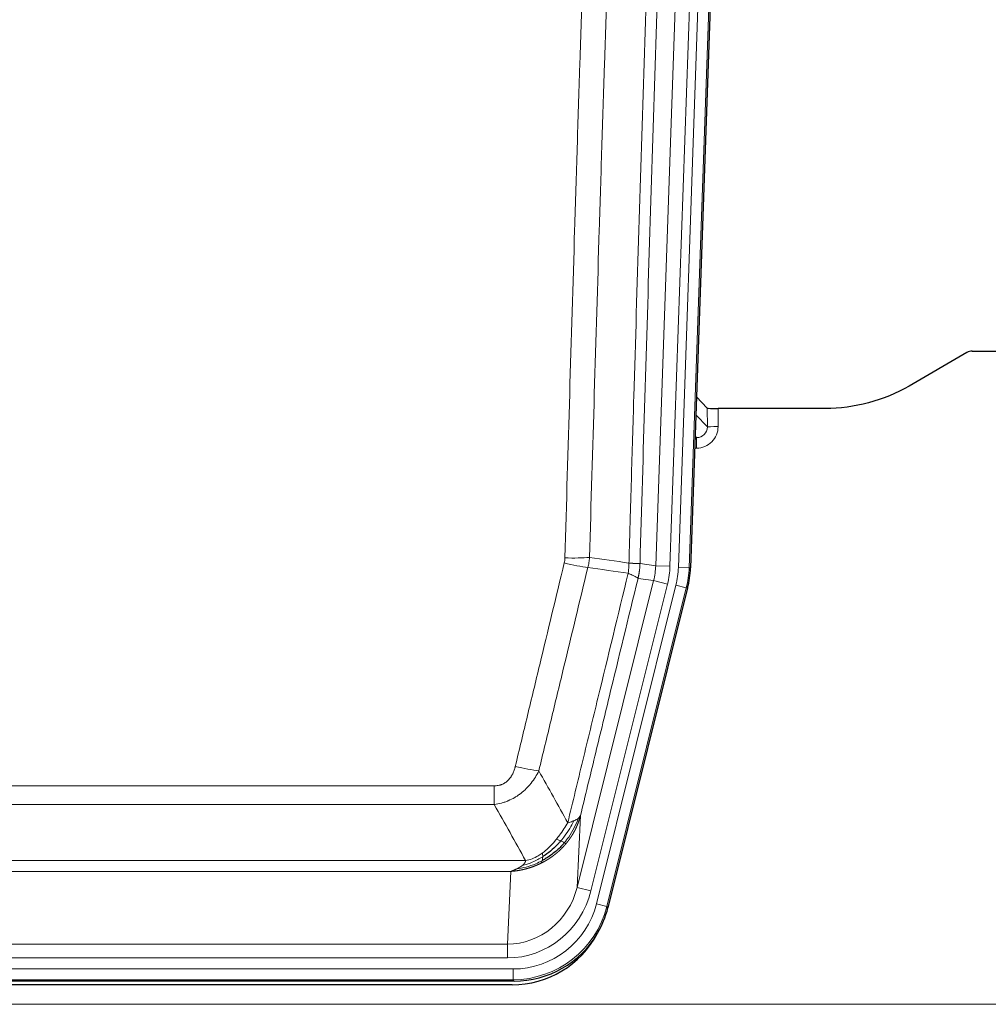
# Model space of a CAD drawing. Header units: inches. Extents: x 0 to 20790, y -12 to 14700.
# Tile 32 of 191: x 4052 to 4322, y 4734 to 5009. Entities that reach past the tile are written whole.
import ezdxf

# ---------------------------------------------------------------- set-up
doc = ezdxf.new("R2010")
doc.units = ezdxf.units.IN
doc.layers.add('1', color=7, linetype='Continuous', true_color=0xffffff)

msp = doc.modelspace()

# ---------------------------------------------------------------- linework, layer by layer
at = {"layer": '1', "color": 110, "linetype": 'Continuous', "lineweight": 13}
for p, q in [((4229.244, 4856.321), (4242.31, 5230.492)), ((4246.302, 5230.352), (4233.236, 4856.181)), ((4235.583, 4855.851), (4248.694, 5231.294)), ((4251.688, 5231.19), (4238.577, 4855.747)), ((4243.656, 4895.065), (4243.645, 4900.296)), ((4246.644, 4900.195), (4246.654, 4895.147)), ((4240.442, 4898.394), (4243.656, 4895.065)), ((4240.22, 4892.058), (4240.663, 4892.058)), ((4240.663, 4892.058), (4240.236, 4892.5)), ((4240.663, 4892.058), (4240.663, 4889.138)), ((4240.663, 4889.138), (4240.118, 4889.138)), ((4224.867, 4856.936), (4229.244, 4856.321)), ((4229.244, 4856.321), (4233.236, 4856.181)), ((4238.577, 4855.747), (4235.583, 4855.851)), ((4238.577, 4855.747), (4238.951, 4855.694)), ((4228.663, 4852.186), (4224.311, 4852.797)), ((4207.311, 4766.548), (4228.663, 4852.186)), ((4211.187, 4765.582), (4232.539, 4851.219)), ((4212.712, 4761.955), (4234.886, 4850.89)), ((4237.793, 4850.165), (4215.619, 4761.23)), ((4228.663, 4852.186), (4232.539, 4851.219)), ((4237.793, 4850.165), (4234.886, 4850.89)), ((4238.166, 4850.112), (4237.793, 4850.165)), ((3978.875, 4794.902), (4184.218, 4794.902)), ((4184.218, 4789.661), (4184.218, 4794.902)), ((4184.218, 4789.661), (3978.875, 4789.661)), ((4208.268, 4786.603), (4207.311, 4766.548)), ((3970.144, 4774.042), (4192.949, 4774.042)), ((4188.836, 4771.013), (3974.257, 4771.013)), ((4187.868, 4750.733), (4188.836, 4771.013)), ((4211.187, 4765.582), (4207.311, 4766.548)), ((4215.619, 4761.23), (4212.712, 4761.955)), ((4215.619, 4761.23), (4215.912, 4760.855)), ((3975.225, 4750.733), (4187.868, 4750.733)), ((4187.868, 4746.87), (4187.868, 4750.733)), ((4187.868, 4746.87), (3975.225, 4746.87)), ((3973.636, 4743.786), (4189.457, 4743.786)), ((4189.457, 4740.79), (4189.457, 4743.786)), ((4189.457, 4740.79), (3973.636, 4740.79)), ((4189.75, 4740.415), (4189.457, 4740.79)), ((3837.546, 4733.93), (4325.546, 4733.93))]:
    msp.add_line(p, q, dxfattribs=at)
at = {"layer": '1', "color": 2, "linetype": 'Continuous', "lineweight": 25}
for p, q in [((4252.068, 5231.34), (4238.951, 4855.694)), ((4316.09, 4915.808), (4299.926, 4906.465)), ((4317.589, 4916.21), (4325.546, 4916.21)), ((4243.645, 4900.296), (4240.618, 4903.431)), ((4276.546, 4900.195), (4246.644, 4900.195)), ((4238.166, 4850.112), (4215.912, 4760.855)), ((4189.75, 4740.415), (3973.343, 4740.415)), ((4189.158, 4739.372), (3973.935, 4739.372))]:
    msp.add_line(p, q, dxfattribs=at)
for centre, major_axis, ratio, start_param, end_param in [((4317.592, 4913.205), (0.923, -2.86), 0.9982885, 2.8298327, 3.3530369), ((4246.643, 4900.3), (3, 0), 0.0349646, 3.1753451, 4.712515), ((4211.93, 4856.646, 0), (-26.774, 3.763), 0.9986144, 3.0370169, 3.2461684), ((4189.692, 4767.452, 0), (-16.66, 21.323), 0.9977958, 3.5187977, 3.8037475), ((4189.132, 4766.389), (-16.639, 21.297), 0.9990195, 2.4788434, 3.5628372), ((4189.692, 4767.452, 0), (-16.66, 21.323), 0.9977958, 2.4794378, 3.5187977)]:
    msp.add_ellipse(centre, major_axis=major_axis, ratio=ratio, start_param=start_param, end_param=end_param, dxfattribs=at)
at = {"layer": '1', "color": 110, "linetype": 'Continuous', "lineweight": 13}
for centre, major_axis, ratio, start_param, end_param in [((4240.651, 4895.147), (3.237, -5.067), 0.9977321, 5.7157535, 7.2865499), ((4240.651, 4895.069), (1.726, -2.474), 0.9943829, 5.6754356, 7.2462319), ((4246.654, 4895.069), (-3, -0.006), 0.0261769, 4.7123351, 6.249505), ((4203.913, 4859.64), (-9.996, 0.288), 0.1133347, 1.5740649, 2.3314742), ((4203.726, 4858.234), (-9.719, 2.353), 0.1107863, 1.5976112, 2.3432486), ((4209.218, 4857.027), (19.844, -2.789), 0.9980617, 6.1786096, 6.387761), ((4209.218, 4857.027), (23.799, -3.345), 0.9986144, 6.1786096, 6.387761), ((4211.565, 4856.697, 0), (-23.799, 3.345), 0.9986144, 3.0370169, 3.2461684), ((4211.565, 4856.697), (26.766, -3.762), 0.9989218, 6.1786096, 6.387761), ((4190.065, 4801.66), (9.722, -2.342), 0.1329353, 4.744395, 5.4873531), ((4187.947, 4771.716), (-1.001, -20.961), 0.9530564, 0.0460885, 1.3674009), ((4187.947, 4771.716, 0), (-1.185, -24.82), 0.9658521, 0.0460885, 1.3674009), ((4189.405, 4767.819, 0), (-14.809, 18.954), 0.9977958, 2.4794378, 3.8037475), ((4189.405, 4767.819), (16.651, -21.313), 0.9982842, 5.6210305, 6.9453401)]:
    msp.add_ellipse(centre, major_axis=major_axis, ratio=ratio, start_param=start_param, end_param=end_param, dxfattribs=at)
for points, knots in [([(4221.778, 4857.066), (4221.834, 4858.999), (4221.889, 4860.933), (4222.001, 4864.8), (4222.17, 4870.602), (4222.565, 4884.143), (4222.909, 4895.755), (4223.602, 4918.989), (4224.543, 4949.988), (4226.001, 4996.552), (4227.005, 5027.638), (4227.579, 5045.136), (4227.643, 5047.081), (4227.771, 5050.97), (4227.964, 5056.803), (4228.415, 5070.416), (4228.807, 5082.087), (4229.135, 5091.814), (4229.201, 5093.759), (4229.333, 5097.65), (4229.531, 5103.486), (4229.996, 5117.103), (4230.399, 5128.774), (4231.211, 5152.115), (4232.308, 5183.233), (4233.436, 5214.345), (4234.007, 5229.9)], [0, 0, 0, 0, 0.015625, 0.015625, 0.03125, 0.0625, 0.125, 0.125, 0.25, 0.375, 0.5, 0.5, 0.515625, 0.515625, 0.53125, 0.5625, 0.625, 0.625, 0.640625, 0.640625, 0.65625, 0.6875, 0.75, 0.75, 0.875, 1, 1, 1, 1]), ([(4237.062, 5228.424), (4236.493, 5212.925), (4235.368, 5181.924), (4234.274, 5150.917), (4233.465, 5127.66), (4233.063, 5116.031), (4232.599, 5102.462), (4232.401, 5096.647), (4232.27, 5092.771), (4232.204, 5090.832), (4231.876, 5081.14), (4231.486, 5069.512), (4231.036, 5055.948), (4230.844, 5050.135), (4230.716, 5046.26), (4230.652, 5044.323), (4230.08, 5026.888), (4229.079, 4995.914), (4227.624, 4949.519), (4226.218, 4903.189), (4225.312, 4872.346), (4224.867, 4856.936)], [0, 0, 0, 0, 0.125, 0.25, 0.25, 0.3125, 0.34375, 0.359375, 0.359375, 0.375, 0.375, 0.4375, 0.46875, 0.484375, 0.484375, 0.5, 0.5, 0.625, 0.75, 0.875, 1, 1, 1, 1]), ([(4203.913, 4858.506), (4204.351, 4873.744), (4205.241, 4904.245), (4206.162, 4934.792), (4206.864, 4957.721), (4207.1, 4965.367), (4207.576, 4980.664), (4207.816, 4988.316), (4208.541, 5011.28), (4209.032, 5026.597), (4209.656, 5045.75), (4209.781, 5049.581), (4210.032, 5057.243), (4210.411, 5068.735), (4210.793, 5080.227), (4211.564, 5103.212), (4212.606, 5133.859), (4214.214, 5179.831), (4215.314, 5210.48), (4215.872, 5225.804)], [0, 0, 0, 0, 0.125, 0.25, 0.25, 0.3125, 0.3125, 0.375, 0.375, 0.5, 0.5, 0.53125, 0.53125, 0.5625, 0.625, 0.625, 0.75, 0.875, 1, 1, 1, 1]), ([(4222.755, 5225.461), (4222.197, 5210.156), (4221.095, 5179.545), (4219.485, 5133.631), (4218.441, 5103.022), (4217.67, 5080.065), (4217.287, 5068.587), (4216.908, 5057.109), (4216.656, 5049.457), (4216.531, 5045.631), (4215.907, 5026.501), (4215.415, 5011.204), (4214.688, 4988.269), (4214.448, 4980.626), (4213.972, 4965.348), (4213.736, 4957.712), (4213.033, 4934.812), (4212.111, 4904.302), (4211.219, 4873.84), (4210.781, 4858.621)], [0, 0, 0, 0, 0.125, 0.25, 0.375, 0.375, 0.4375, 0.46875, 0.46875, 0.5, 0.5, 0.625, 0.625, 0.6875, 0.6875, 0.75, 0.75, 0.875, 1, 1, 1, 1]), ([(4203.913, 4858.506), (4203.907, 4858.268), (4203.888, 4858.031), (4203.825, 4857.561), (4203.782, 4857.327), (4203.726, 4857.095)], [0, 0, 0, 0, 0.5, 0.5, 1, 1, 1, 1]), ([(4190.065, 4800.293), (4191.199, 4805.021), (4192.334, 4809.75), (4194.606, 4819.211), (4195.744, 4823.943), (4199.159, 4838.144), (4201.44, 4847.617), (4203.726, 4857.095)], [0, 0, 0, 0, 0.25, 0.25, 0.5, 0.5, 1, 1, 1, 1]), ([(4210.322, 4855.821), (4208.034, 4846.356), (4205.75, 4836.896), (4202.331, 4822.715), (4201.192, 4817.99), (4198.917, 4808.542), (4197.78, 4803.819), (4196.645, 4799.098)], [0, 0, 0, 0, 0.5, 0.5, 0.75, 0.75, 1, 1, 1, 1]), ([(4221.778, 4857.066), (4221.757, 4856.588), (4221.741, 4856.113), (4221.683, 4855.168), (4221.641, 4854.698), (4221.566, 4854.232)], [0, 0, 0, 0, 0.5, 0.5, 1, 1, 1, 1]), ([(4221.778, 4857.066), (4221.79, 4857.065), (4221.816, 4857.063), (4221.854, 4857.06), (4221.892, 4857.057), (4221.93, 4857.054), (4221.968, 4857.05), (4222.007, 4857.047), (4222.045, 4857.044), (4222.084, 4857.041), (4222.123, 4857.038), (4222.162, 4857.035), (4222.2, 4857.032), (4222.239, 4857.029), (4222.278, 4857.027), (4222.317, 4857.024), (4222.356, 4857.021), (4222.396, 4857.018), (4222.435, 4857.015), (4222.474, 4857.013), (4222.513, 4857.01), (4222.552, 4857.007), (4222.592, 4857.005), (4222.631, 4857.002), (4222.67, 4856.999), (4222.709, 4856.997), (4222.748, 4856.994), (4222.788, 4856.992), (4222.827, 4856.99), (4222.866, 4856.987), (4222.905, 4856.985), (4222.943, 4856.983), (4222.982, 4856.98), (4223.021, 4856.978), (4223.06, 4856.976), (4223.098, 4856.974), (4223.136, 4856.972), (4223.175, 4856.97), (4223.213, 4856.968), (4223.251, 4856.966), (4223.289, 4856.964), (4223.326, 4856.962), (4223.364, 4856.96), (4223.401, 4856.958), (4223.438, 4856.956), (4223.475, 4856.955), (4223.512, 4856.953), (4223.548, 4856.952), (4223.584, 4856.95), (4223.62, 4856.949), (4223.656, 4856.947), (4223.691, 4856.946), (4223.727, 4856.944), (4223.762, 4856.943), (4223.796, 4856.942), (4223.83, 4856.941), (4223.864, 4856.94), (4223.898, 4856.938), (4223.931, 4856.937), (4223.966, 4856.936), (4224.003, 4856.935), (4224.042, 4856.934), (4224.079, 4856.933), (4224.116, 4856.932), (4224.152, 4856.932), (4224.187, 4856.931), (4224.221, 4856.93), (4224.255, 4856.929), (4224.287, 4856.929), (4224.319, 4856.928), (4224.35, 4856.928), (4224.38, 4856.927), (4224.409, 4856.927), (4224.437, 4856.927), (4224.465, 4856.926), (4224.491, 4856.926), (4224.517, 4856.926), (4224.542, 4856.926), (4224.566, 4856.926), (4224.589, 4856.926), (4224.611, 4856.926), (4224.633, 4856.926), (4224.653, 4856.926), (4224.673, 4856.926), (4224.692, 4856.927), (4224.71, 4856.927), (4224.727, 4856.927), (4224.743, 4856.928), (4224.758, 4856.928), (4224.773, 4856.929), (4224.786, 4856.929), (4224.799, 4856.93), (4224.81, 4856.93), (4224.821, 4856.931), (4224.831, 4856.932), (4224.84, 4856.932), (4224.848, 4856.933), (4224.856, 4856.934), (4224.862, 4856.935), (4224.865, 4856.935), (4224.867, 4856.936)], [0, 0, 0, 0, 0.0069372, 0.0139334, 0.0209887, 0.028103, 0.0352764, 0.0425088, 0.0498003, 0.0571509, 0.0645605, 0.0720292, 0.0795569, 0.0871437, 0.0947896, 0.1024945, 0.1102584, 0.1180815, 0.1259636, 0.1339048, 0.141905, 0.1499643, 0.1580827, 0.1662601, 0.1744966, 0.1827922, 0.1911468, 0.1995605, 0.2080333, 0.2165651, 0.225156, 0.233806, 0.2425151, 0.2512832, 0.2601104, 0.2689967, 0.277942, 0.2869465, 0.29601, 0.3051325, 0.3143142, 0.3235549, 0.3328547, 0.3422136, 0.3516315, 0.3611085, 0.3706446, 0.3802398, 0.3898941, 0.3996074, 0.4093798, 0.4192113, 0.4291019, 0.4390515, 0.4490602, 0.459128, 0.4692549, 0.4794409, 0.4896859, 0.4999901, 0.5124905, 0.524991, 0.5374914, 0.5499918, 0.5624922, 0.5749926, 0.587493, 0.5999934, 0.6124937, 0.6249941, 0.6374944, 0.6499948, 0.6624951, 0.6749954, 0.6874957, 0.699996, 0.7124963, 0.7249966, 0.7374968, 0.7499971, 0.7624973, 0.7749976, 0.7874978, 0.799998, 0.8124982, 0.8249984, 0.8374986, 0.8499988, 0.8624989, 0.8749991, 0.8874992, 0.8999993, 0.9124995, 0.9249996, 0.9374997, 0.9499998, 0.9624998, 0.9749999, 0.9875, 1, 1, 1, 1]), ([(4224.867, 4856.936), (4224.867, 4856.923), (4224.865, 4856.876), (4224.862, 4856.773), (4224.855, 4856.607), (4224.843, 4856.377), (4224.825, 4856.084), (4224.796, 4855.728), (4224.754, 4855.309), (4224.71, 4854.951), (4224.672, 4854.675), (4224.647, 4854.504), (4224.62, 4854.337), (4224.594, 4854.175), (4224.566, 4854.017), (4224.538, 4853.864), (4224.51, 4853.715), (4224.482, 4853.571), (4224.453, 4853.431), (4224.425, 4853.296), (4224.396, 4853.165), (4224.368, 4853.038), (4224.339, 4852.916), (4224.32, 4852.837), (4224.311, 4852.797)], [0, 0, 0, 0, 0.0092499, 0.0337179, 0.073404, 0.128308, 0.1984299, 0.2837694, 0.3843264, 0.5001005, 0.5424888, 0.5838484, 0.6241794, 0.6634821, 0.7017567, 0.7390032, 0.7752221, 0.8104134, 0.8445775, 0.8777146, 0.909825, 0.9409091, 0.9709673, 1, 1, 1, 1]), ([(4204.712, 4784.589), (4206.11, 4790.383), (4207.509, 4796.18), (4210.312, 4807.778), (4211.714, 4813.58), (4215.928, 4830.991), (4218.744, 4842.607), (4221.566, 4854.232)], [0, 0, 0, 0, 0.25, 0.25, 0.5, 0.5, 1, 1, 1, 1]), ([(4224.311, 4852.797), (4221.625, 4841.749), (4218.945, 4830.709), (4214.935, 4814.16), (4213.599, 4808.645), (4210.931, 4797.621), (4209.599, 4792.111), (4208.268, 4786.603)], [0, 0, 0, 0, 0.5, 0.5, 0.75, 0.75, 1, 1, 1, 1]), ([(4221.566, 4854.232), (4221.974, 4854.039), (4222.347, 4853.866), (4223.006, 4853.555), (4223.291, 4853.419), (4223.763, 4853.182), (4223.948, 4853.081), (4224.212, 4852.915), (4224.29, 4852.848), (4224.311, 4852.797)], [0, 0, 0, 0, 0.25, 0.25, 0.5, 0.5, 0.75, 0.75, 1, 1, 1, 1]), ([(4190.065, 4800.293), (4190.044, 4800.205), (4190.022, 4800.118), (4189.975, 4799.944), (4189.951, 4799.857), (4189.876, 4799.598), (4189.822, 4799.427), (4189.704, 4799.089), (4189.64, 4798.922), (4189.504, 4798.592), (4189.43, 4798.429), (4189.273, 4798.108), (4189.189, 4797.95), (4189.054, 4797.716), (4189.007, 4797.639), (4188.911, 4797.486), (4188.861, 4797.41), (4188.707, 4797.186), (4188.599, 4797.042), (4188.371, 4796.763), (4188.251, 4796.629), (4188.062, 4796.436), (4187.965, 4796.342), (4187.864, 4796.25), (4187.796, 4796.19), (4187.761, 4796.161), (4187.586, 4796.015), (4187.442, 4795.906), (4186.995, 4795.604), (4186.678, 4795.434), (4186.258, 4795.265), (4186.173, 4795.233), (4186, 4795.173), (4185.913, 4795.146), (4185.652, 4795.071), (4185.476, 4795.03), (4185.121, 4794.965), (4184.942, 4794.941), (4184.582, 4794.91), (4184.4, 4794.902), (4184.218, 4794.902)], [0, 0, 0, 0, 0.03125, 0.03125, 0.0625, 0.0625, 0.125, 0.125, 0.1875, 0.1875, 0.25, 0.25, 0.3125, 0.3125, 0.34375, 0.34375, 0.375, 0.375, 0.4375, 0.4375, 0.5, 0.5, 0.53125, 0.546875, 0.546875, 0.5625, 0.5625, 0.625, 0.625, 0.75, 0.75, 0.78125, 0.78125, 0.8125, 0.8125, 0.875, 0.875, 0.9375, 0.9375, 1, 1, 1, 1]), ([(4196.645, 4799.098), (4196.347, 4798.487), (4196.021, 4797.895), (4195.308, 4796.751), (4194.921, 4796.199), (4194.293, 4795.403), (4194.021, 4795.078), (4193.736, 4794.762), (4193.621, 4794.636), (4193.563, 4794.574), (4193.387, 4794.388), (4193.268, 4794.266), (4192.666, 4793.665), (4192.157, 4793.216), (4191.485, 4792.695), (4191.348, 4792.592), (4191.141, 4792.442), (4191.072, 4792.393), (4190.932, 4792.295), (4190.862, 4792.247), (4190.51, 4792.008), (4190.223, 4791.827), (4189.347, 4791.313), (4188.742, 4791.009), (4188.039, 4790.711), (4187.96, 4790.679), (4187.802, 4790.615), (4187.723, 4790.584), (4187.485, 4790.493), (4187.326, 4790.434), (4186.846, 4790.267), (4186.524, 4790.167), (4185.548, 4789.897), (4184.888, 4789.758), (4184.218, 4789.661)], [0, 0, 0, 0, 0.125, 0.125, 0.25, 0.25, 0.3125, 0.328125, 0.328125, 0.34375, 0.34375, 0.375, 0.375, 0.5, 0.5, 0.53125, 0.53125, 0.546875, 0.546875, 0.5625, 0.5625, 0.625, 0.625, 0.75, 0.75, 0.765625, 0.765625, 0.78125, 0.78125, 0.8125, 0.8125, 0.875, 0.875, 1, 1, 1, 1]), ([(4208.268, 4786.603), (4208.262, 4786.58), (4208.251, 4786.534), (4208.233, 4786.466), (4208.214, 4786.398), (4208.196, 4786.33), (4208.177, 4786.263), (4208.159, 4786.196), (4208.14, 4786.129), (4208.12, 4786.062), (4208.101, 4785.996), (4208.082, 4785.93), (4208.062, 4785.864), (4208.042, 4785.799), (4208.022, 4785.733), (4208.002, 4785.669), (4207.982, 4785.604), (4207.962, 4785.54), (4207.941, 4785.476), (4207.921, 4785.412), (4207.9, 4785.349), (4207.879, 4785.286), (4207.858, 4785.223), (4207.836, 4785.16), (4207.815, 4785.098), (4207.794, 4785.036), (4207.772, 4784.975), (4207.75, 4784.913), (4207.728, 4784.852), (4207.706, 4784.792), (4207.684, 4784.731), (4207.662, 4784.671), (4207.64, 4784.611), (4207.617, 4784.552), (4207.595, 4784.492), (4207.572, 4784.433), (4207.55, 4784.375), (4207.527, 4784.316), (4207.504, 4784.258), (4207.481, 4784.2), (4207.458, 4784.143), (4207.434, 4784.086), (4207.411, 4784.029), (4207.388, 4783.972), (4207.364, 4783.916), (4207.341, 4783.86), (4207.317, 4783.804), (4207.293, 4783.748), (4207.27, 4783.693), (4207.246, 4783.638), (4207.222, 4783.584), (4207.198, 4783.529), (4207.174, 4783.475), (4207.15, 4783.421), (4207.125, 4783.368), (4207.101, 4783.315), (4207.077, 4783.262), (4207.052, 4783.209), (4207.028, 4783.157), (4207.004, 4783.105), (4206.979, 4783.053), (4206.955, 4783.002), (4206.93, 4782.95), (4206.905, 4782.9), (4206.881, 4782.849), (4206.856, 4782.799), (4206.831, 4782.748), (4206.806, 4782.699), (4206.782, 4782.649), (4206.757, 4782.6), (4206.732, 4782.551), (4206.707, 4782.502), (4206.682, 4782.454), (4206.657, 4782.406), (4206.632, 4782.358), (4206.607, 4782.31), (4206.582, 4782.263), (4206.557, 4782.216), (4206.532, 4782.169), (4206.507, 4782.123), (4206.482, 4782.077), (4206.457, 4782.031), (4206.432, 4781.985), (4206.407, 4781.94), (4206.382, 4781.895), (4206.356, 4781.85), (4206.331, 4781.805), (4206.306, 4781.761), (4206.281, 4781.717), (4206.256, 4781.673), (4206.231, 4781.63), (4206.206, 4781.587), (4206.181, 4781.544), (4206.156, 4781.501), (4206.131, 4781.459), (4206.106, 4781.416), (4206.081, 4781.375), (4206.056, 4781.333), (4206.031, 4781.292), (4206.006, 4781.251), (4205.981, 4781.21), (4205.957, 4781.169), (4205.932, 4781.129), (4205.907, 4781.089), (4205.882, 4781.049), (4205.858, 4781.009), (4205.833, 4780.97), (4205.808, 4780.931), (4205.784, 4780.892), (4205.759, 4780.854), (4205.734, 4780.816), (4205.71, 4780.778), (4205.686, 4780.74), (4205.661, 4780.702), (4205.637, 4780.665), (4205.613, 4780.628), (4205.588, 4780.591), (4205.564, 4780.555), (4205.54, 4780.519), (4205.516, 4780.483), (4205.492, 4780.447), (4205.468, 4780.412), (4205.444, 4780.376), (4205.42, 4780.341), (4205.396, 4780.307), (4205.373, 4780.272), (4205.349, 4780.238), (4205.325, 4780.204), (4205.302, 4780.17), (4205.278, 4780.137), (4205.255, 4780.103), (4205.232, 4780.07), (4205.208, 4780.037), (4205.185, 4780.005), (4205.162, 4779.972), (4205.139, 4779.94), (4205.116, 4779.909), (4205.093, 4779.877), (4205.07, 4779.846), (4205.048, 4779.814), (4205.025, 4779.784), (4205.002, 4779.753), (4204.98, 4779.722), (4204.958, 4779.692), (4204.935, 4779.662), (4204.913, 4779.632), (4204.891, 4779.603), (4204.869, 4779.574), (4204.847, 4779.545), (4204.825, 4779.516), (4204.803, 4779.487), (4204.782, 4779.459), (4204.76, 4779.431), (4204.739, 4779.403), (4204.717, 4779.375), (4204.696, 4779.348), (4204.675, 4779.32), (4204.654, 4779.293), (4204.633, 4779.267), (4204.612, 4779.24), (4204.591, 4779.214), (4204.571, 4779.188), (4204.55, 4779.162), (4204.53, 4779.136), (4204.509, 4779.111), (4204.489, 4779.085), (4204.469, 4779.06), (4204.449, 4779.035), (4204.429, 4779.011), (4204.409, 4778.986), (4204.39, 4778.962), (4204.37, 4778.938), (4204.351, 4778.915), (4204.332, 4778.891), (4204.312, 4778.868), (4204.293, 4778.845), (4204.274, 4778.822), (4204.255, 4778.799), (4204.243, 4778.784), (4204.237, 4778.776)], [0, 0, 0, 0, 0.0080212, 0.0160154, 0.0239827, 0.0319231, 0.0398365, 0.0477229, 0.0555824, 0.0634149, 0.0712205, 0.0789992, 0.0867509, 0.0944756, 0.1021734, 0.1098443, 0.1174881, 0.1251051, 0.1326951, 0.1402581, 0.1477942, 0.1553034, 0.1627856, 0.1702408, 0.1776691, 0.1850704, 0.1924448, 0.1997923, 0.2071128, 0.2144063, 0.2216729, 0.2289126, 0.2361253, 0.243311, 0.2504698, 0.2576016, 0.2647065, 0.2717845, 0.2788355, 0.2858595, 0.2928566, 0.2998268, 0.30677, 0.3136862, 0.3205755, 0.3274379, 0.3342733, 0.3410817, 0.3478632, 0.3546178, 0.3613454, 0.3680461, 0.3747198, 0.3813665, 0.3879863, 0.3945792, 0.4011451, 0.4076841, 0.4141961, 0.4206811, 0.4271393, 0.4335704, 0.4399746, 0.4463519, 0.4527022, 0.4590256, 0.465322, 0.4715915, 0.477834, 0.4840496, 0.4902382, 0.4963999, 0.5025346, 0.5086424, 0.5147232, 0.5207771, 0.526804, 0.532804, 0.5387771, 0.5447232, 0.5506423, 0.5565345, 0.5623997, 0.568238, 0.5740494, 0.5798338, 0.5855912, 0.5913217, 0.5970253, 0.6027019, 0.6083515, 0.6139742, 0.61957, 0.6251388, 0.6306807, 0.6361956, 0.6416836, 0.6471446, 0.6525787, 0.6579858, 0.663366, 0.6687192, 0.6740455, 0.6793448, 0.6846172, 0.6898627, 0.6950812, 0.7002727, 0.7054373, 0.710575, 0.7156857, 0.7207694, 0.7258262, 0.7308561, 0.735859, 0.740835, 0.745784, 0.7507061, 0.7556012, 0.7604694, 0.7653107, 0.7701249, 0.7749123, 0.7796727, 0.7844061, 0.7891127, 0.7937922, 0.7984448, 0.8030705, 0.8076692, 0.812241, 0.8167858, 0.8213037, 0.8257947, 0.8302587, 0.8346957, 0.8391058, 0.843489, 0.8478452, 0.8521745, 0.8564768, 0.8607522, 0.8650006, 0.8692221, 0.8734166, 0.8775842, 0.8817249, 0.8858386, 0.8899254, 0.8939852, 0.8980181, 0.902024, 0.906003, 0.909955, 0.9138802, 0.9177783, 0.9216495, 0.9254938, 0.9293111, 0.9331015, 0.936865, 0.9406015, 0.944311, 0.9479937, 0.9516493, 0.9552781, 0.9588799, 0.9624547, 0.9660026, 0.9695236, 0.9730176, 0.9764847, 0.9799249, 0.9833381, 0.9867243, 0.9900837, 0.993416, 0.9967215, 1, 1, 1, 1]), ([(4208.268, 4786.603), (4208.184, 4786.394), (4208.042, 4786.195), (4207.779, 4785.943), (4207.707, 4785.881), (4207.629, 4785.82)], [0, 0, 0, 0, 0.75, 0.75, 1, 1, 1, 1]), ([(4204.712, 4784.589), (4204.019, 4783.449), (4203.253, 4782.26), (4202.126, 4780.73), (4201.835, 4780.352), (4201.536, 4779.982)], [0, 0, 0, 0, 0.75, 0.75, 1, 1, 1, 1]), ([(4206.419, 4785.148), (4205.72, 4783.683), (4204.85, 4782.228), (4203.489, 4780.41), (4203.132, 4779.965), (4202.761, 4779.533)], [0, 0, 0, 0, 0.75, 0.75, 1, 1, 1, 1]), ([(4207.629, 4785.82), (4207.017, 4784.007), (4206.121, 4782.229), (4204.591, 4780.046), (4204.181, 4779.517), (4203.747, 4779.006)], [0, 0, 0, 0, 0.75, 0.75, 1, 1, 1, 1]), ([(4206.419, 4785.148), (4206.296, 4785.097), (4206.168, 4785.047), (4205.836, 4784.925), (4205.625, 4784.854), (4205.183, 4784.718), (4204.952, 4784.652), (4204.712, 4784.589)], [0, 0, 0, 0, 0.25, 0.25, 0.625, 0.625, 1, 1, 1, 1]), ([(4207.629, 4785.82), (4207.59, 4785.79), (4207.55, 4785.76), (4207.382, 4785.641), (4207.243, 4785.554), (4206.94, 4785.386), (4206.776, 4785.305), (4206.54, 4785.2), (4206.48, 4785.174), (4206.419, 4785.148)], [0, 0, 0, 0, 0.125, 0.125, 0.5, 0.5, 0.875, 0.875, 1, 1, 1, 1]), ([(4204.237, 4778.776), (4204.222, 4778.759), (4204.193, 4778.724), (4204.148, 4778.671), (4204.104, 4778.619), (4204.06, 4778.567), (4204.015, 4778.515), (4203.971, 4778.464), (4203.926, 4778.412), (4203.881, 4778.361), (4203.836, 4778.31), (4203.791, 4778.259), (4203.746, 4778.209), (4203.701, 4778.159), (4203.655, 4778.109), (4203.61, 4778.059), (4203.564, 4778.009), (4203.519, 4777.96), (4203.473, 4777.911), (4203.427, 4777.862), (4203.381, 4777.813), (4203.335, 4777.765), (4203.289, 4777.716), (4203.243, 4777.668), (4203.197, 4777.62), (4203.151, 4777.573), (4203.104, 4777.525), (4203.058, 4777.478), (4203.011, 4777.431), (4202.965, 4777.384), (4202.918, 4777.338), (4202.871, 4777.292), (4202.824, 4777.245), (4202.777, 4777.2), (4202.73, 4777.154), (4202.683, 4777.108), (4202.636, 4777.063), (4202.589, 4777.018), (4202.542, 4776.973), (4202.494, 4776.929), (4202.447, 4776.884), (4202.4, 4776.84), (4202.352, 4776.796), (4202.305, 4776.753), (4202.257, 4776.709), (4202.209, 4776.666), (4202.161, 4776.623), (4202.114, 4776.58), (4202.066, 4776.537), (4202.018, 4776.495), (4201.97, 4776.452), (4201.922, 4776.41), (4201.874, 4776.369), (4201.826, 4776.327), (4201.778, 4776.286), (4201.729, 4776.244), (4201.681, 4776.203), (4201.633, 4776.163), (4201.585, 4776.122), (4201.536, 4776.082), (4201.488, 4776.042), (4201.439, 4776.002), (4201.391, 4775.962), (4201.342, 4775.922), (4201.294, 4775.883), (4201.245, 4775.844), (4201.196, 4775.805), (4201.148, 4775.766), (4201.099, 4775.728), (4201.05, 4775.69), (4201.002, 4775.651), (4200.953, 4775.614), (4200.904, 4775.576), (4200.855, 4775.538), (4200.806, 4775.501), (4200.757, 4775.464), (4200.708, 4775.427), (4200.66, 4775.39), (4200.611, 4775.354), (4200.562, 4775.318), (4200.513, 4775.282), (4200.464, 4775.246), (4200.415, 4775.21), (4200.365, 4775.175), (4200.316, 4775.139), (4200.267, 4775.104), (4200.218, 4775.069), (4200.169, 4775.035), (4200.12, 4775), (4200.071, 4774.966), (4200.022, 4774.932), (4199.973, 4774.898), (4199.923, 4774.864), (4199.874, 4774.831), (4199.825, 4774.797), (4199.776, 4774.764), (4199.727, 4774.731), (4199.678, 4774.699), (4199.628, 4774.666), (4199.579, 4774.634), (4199.53, 4774.602), (4199.481, 4774.57), (4199.432, 4774.538), (4199.382, 4774.506), (4199.333, 4774.475), (4199.284, 4774.443), (4199.235, 4774.412), (4199.186, 4774.382), (4199.137, 4774.351), (4199.087, 4774.32), (4199.038, 4774.29), (4198.989, 4774.26), (4198.94, 4774.23), (4198.891, 4774.2), (4198.842, 4774.171), (4198.793, 4774.141), (4198.744, 4774.112), (4198.695, 4774.083), (4198.646, 4774.054), (4198.597, 4774.026), (4198.548, 4773.997), (4198.499, 4773.969), (4198.45, 4773.941), (4198.401, 4773.913), (4198.352, 4773.885), (4198.303, 4773.857), (4198.254, 4773.83), (4198.205, 4773.803), (4198.156, 4773.776), (4198.108, 4773.749), (4198.059, 4773.722), (4198.01, 4773.695), (4197.961, 4773.669), (4197.913, 4773.643), (4197.864, 4773.617), (4197.815, 4773.591), (4197.767, 4773.565), (4197.718, 4773.54), (4197.669, 4773.514), (4197.621, 4773.489), (4197.572, 4773.464), (4197.524, 4773.439), (4197.476, 4773.415), (4197.427, 4773.39), (4197.379, 4773.366), (4197.331, 4773.342), (4197.282, 4773.318), (4197.25, 4773.302), (4197.234, 4773.294)], [0, 0, 0, 0, 0.0076941, 0.0153765, 0.0230472, 0.0307061, 0.0383534, 0.045989, 0.0536129, 0.061225, 0.0688255, 0.0764143, 0.0839914, 0.0915567, 0.0991104, 0.1066524, 0.1141827, 0.1217013, 0.1292082, 0.1367034, 0.1441869, 0.1516588, 0.1591189, 0.1665674, 0.1740041, 0.1814292, 0.1888426, 0.1962444, 0.2036344, 0.2110128, 0.2183794, 0.2257344, 0.2330778, 0.2404094, 0.2477294, 0.2550377, 0.2623343, 0.2696193, 0.2768926, 0.2841542, 0.2914041, 0.2986424, 0.305869, 0.313084, 0.3202872, 0.3274789, 0.3346588, 0.3418271, 0.3489838, 0.3561287, 0.3632621, 0.3703837, 0.3774937, 0.3845921, 0.3916788, 0.3987539, 0.4058173, 0.412869, 0.4199092, 0.4269376, 0.4339544, 0.4409596, 0.4479532, 0.454935, 0.4619053, 0.4688639, 0.4758109, 0.4827462, 0.4896699, 0.496582, 0.5034825, 0.5103713, 0.5172485, 0.524114, 0.5309679, 0.5378102, 0.5446409, 0.55146, 0.5582674, 0.5650632, 0.5718474, 0.57862, 0.5853809, 0.5921303, 0.598868, 0.6055941, 0.6123087, 0.6190116, 0.6257029, 0.6323825, 0.6390506, 0.6457071, 0.652352, 0.6589853, 0.665607, 0.672217, 0.6788155, 0.6854024, 0.6919777, 0.6985414, 0.7050935, 0.7116341, 0.718163, 0.7246804, 0.7311862, 0.7376804, 0.744163, 0.750634, 0.7570935, 0.7635413, 0.7699776, 0.7764024, 0.7828155, 0.7892171, 0.7956072, 0.8019856, 0.8083525, 0.8147079, 0.8210516, 0.8273839, 0.8337045, 0.8400136, 0.8463112, 0.8525972, 0.8588716, 0.8651345, 0.8713859, 0.8776257, 0.8838539, 0.8900706, 0.8962758, 0.9024695, 0.9086516, 0.9148221, 0.9209812, 0.9271287, 0.9332646, 0.9393891, 0.945502, 0.9516034, 0.9576933, 0.9637717, 0.9698385, 0.9758938, 0.9819376, 0.9879699, 0.9939907, 1, 1, 1, 1]), ([(4201.536, 4779.982), (4201.387, 4779.797), (4201.236, 4779.614), (4200.621, 4778.891), (4200.142, 4778.369), (4199.148, 4777.388), (4198.633, 4776.929), (4197.926, 4776.37), (4197.747, 4776.234), (4197.567, 4776.104)], [0, 0, 0, 0, 0.125, 0.125, 0.5, 0.5, 0.875, 0.875, 1, 1, 1, 1]), ([(4202.761, 4779.533), (4202.662, 4779.582), (4202.561, 4779.629), (4202.304, 4779.744), (4202.146, 4779.808), (4201.836, 4779.914), (4201.683, 4779.957), (4201.536, 4779.982)], [0, 0, 0, 0, 0.25, 0.25, 0.625, 0.625, 1, 1, 1, 1]), ([(4203.747, 4779.006), (4203.716, 4779.023), (4203.683, 4779.041), (4203.549, 4779.116), (4203.436, 4779.179), (4203.187, 4779.315), (4203.05, 4779.388), (4202.859, 4779.485), (4202.81, 4779.509), (4202.761, 4779.533)], [0, 0, 0, 0, 0.125, 0.125, 0.5, 0.5, 0.875, 0.875, 1, 1, 1, 1]), ([(4204.237, 4778.777), (4204.165, 4778.789), (4204.066, 4778.834), (4203.864, 4778.941), (4203.808, 4778.972), (4203.747, 4779.006)], [0, 0, 0, 0, 0.75, 0.75, 1, 1, 1, 1]), ([(4197.567, 4776.104), (4197.207, 4775.843), (4196.839, 4775.601), (4195.346, 4774.72), (4194.17, 4774.255), (4192.949, 4774.042)], [0, 0, 0, 0, 0.25, 0.25, 1, 1, 1, 1]), ([(4197.717, 4775.122), (4197.719, 4775.22), (4197.717, 4775.317), (4197.704, 4775.552), (4197.688, 4775.685), (4197.64, 4775.922), (4197.608, 4776.025), (4197.567, 4776.104)], [0, 0, 0, 0, 0.25, 0.25, 0.625, 0.625, 1, 1, 1, 1]), ([(4197.234, 4773.294), (4197.212, 4773.283), (4197.169, 4773.262), (4197.104, 4773.23), (4197.039, 4773.199), (4196.974, 4773.168), (4196.909, 4773.137), (4196.844, 4773.106), (4196.779, 4773.076), (4196.714, 4773.046), (4196.648, 4773.016), (4196.583, 4772.986), (4196.518, 4772.956), (4196.453, 4772.927), (4196.388, 4772.898), (4196.323, 4772.87), (4196.257, 4772.841), (4196.192, 4772.813), (4196.127, 4772.785), (4196.062, 4772.757), (4195.996, 4772.73), (4195.931, 4772.702), (4195.866, 4772.675), (4195.801, 4772.649), (4195.735, 4772.622), (4195.67, 4772.596), (4195.605, 4772.57), (4195.54, 4772.544), (4195.474, 4772.518), (4195.409, 4772.493), (4195.344, 4772.468), (4195.279, 4772.443), (4195.214, 4772.418), (4195.148, 4772.394), (4195.083, 4772.37), (4195.018, 4772.346), (4194.953, 4772.322), (4194.888, 4772.298), (4194.823, 4772.275), (4194.758, 4772.252), (4194.692, 4772.229), (4194.627, 4772.207), (4194.562, 4772.184), (4194.497, 4772.162), (4194.432, 4772.14), (4194.367, 4772.119), (4194.302, 4772.097), (4194.237, 4772.076), (4194.172, 4772.055), (4194.108, 4772.034), (4194.043, 4772.014), (4193.978, 4771.993), (4193.913, 4771.973), (4193.848, 4771.953), (4193.783, 4771.934), (4193.719, 4771.914), (4193.654, 4771.895), (4193.589, 4771.876), (4193.525, 4771.857), (4193.46, 4771.839), (4193.396, 4771.82), (4193.331, 4771.802), (4193.267, 4771.784), (4193.202, 4771.766), (4193.138, 4771.749), (4193.073, 4771.731), (4193.009, 4771.714), (4192.945, 4771.697), (4192.881, 4771.681), (4192.816, 4771.664), (4192.752, 4771.648), (4192.688, 4771.632), (4192.624, 4771.616), (4192.56, 4771.601), (4192.496, 4771.585), (4192.432, 4771.57), (4192.369, 4771.555), (4192.305, 4771.54), (4192.241, 4771.525), (4192.177, 4771.511), (4192.114, 4771.497), (4192.05, 4771.483), (4191.987, 4771.469), (4191.923, 4771.455), (4191.86, 4771.442), (4191.796, 4771.429), (4191.733, 4771.416), (4191.67, 4771.403), (4191.607, 4771.39), (4191.543, 4771.378), (4191.48, 4771.366), (4191.417, 4771.354), (4191.354, 4771.342), (4191.292, 4771.33), (4191.229, 4771.319), (4191.166, 4771.307), (4191.103, 4771.296), (4191.041, 4771.285), (4190.978, 4771.275), (4190.916, 4771.264), (4190.853, 4771.254), (4190.791, 4771.244), (4190.729, 4771.234), (4190.666, 4771.224), (4190.604, 4771.214), (4190.542, 4771.205), (4190.48, 4771.196), (4190.418, 4771.187), (4190.357, 4771.178), (4190.295, 4771.169), (4190.233, 4771.161), (4190.171, 4771.152), (4190.11, 4771.144), (4190.048, 4771.136), (4189.987, 4771.128), (4189.926, 4771.121), (4189.865, 4771.113), (4189.803, 4771.106), (4189.742, 4771.099), (4189.681, 4771.092), (4189.62, 4771.085), (4189.56, 4771.079), (4189.499, 4771.072), (4189.438, 4771.066), (4189.378, 4771.06), (4189.317, 4771.054), (4189.257, 4771.048), (4189.196, 4771.043), (4189.136, 4771.037), (4189.076, 4771.032), (4189.016, 4771.027), (4188.956, 4771.022), (4188.896, 4771.017), (4188.856, 4771.014), (4188.836, 4771.013)], [0, 0, 0, 0, 0.0081592, 0.0163092, 0.0244501, 0.0325819, 0.0407045, 0.0488181, 0.0569225, 0.0650178, 0.0731041, 0.0811812, 0.0892493, 0.0973083, 0.1053581, 0.113399, 0.1214307, 0.1294534, 0.137467, 0.1454716, 0.1534671, 0.1614536, 0.169431, 0.1773994, 0.1853588, 0.1933091, 0.2012504, 0.2091827, 0.217106, 0.2250203, 0.2329256, 0.2408219, 0.2487092, 0.2565875, 0.2644568, 0.2723172, 0.2801686, 0.288011, 0.2958444, 0.303669, 0.3114845, 0.3192911, 0.3270888, 0.3348775, 0.3426574, 0.3504282, 0.3581902, 0.3659433, 0.3736874, 0.3814227, 0.389149, 0.3968665, 0.4045751, 0.4122748, 0.4199656, 0.4276476, 0.4353206, 0.4429849, 0.4506403, 0.4582868, 0.4659245, 0.4735534, 0.4811734, 0.4887846, 0.496387, 0.5039805, 0.5115653, 0.5191413, 0.5267084, 0.5342668, 0.5418164, 0.5493572, 0.5568893, 0.5644125, 0.5719271, 0.5794328, 0.5869298, 0.5944181, 0.6018976, 0.6093684, 0.6168305, 0.6242839, 0.6317285, 0.6391644, 0.6465917, 0.6540102, 0.6614201, 0.6688212, 0.6762137, 0.6835975, 0.6909727, 0.6983392, 0.705697, 0.7130462, 0.7203868, 0.7277187, 0.735042, 0.7423567, 0.7496628, 0.7569603, 0.7642491, 0.7715294, 0.7788011, 0.7860642, 0.7933187, 0.8005646, 0.807802, 0.8150309, 0.8222512, 0.8294629, 0.8366661, 0.8438608, 0.851047, 0.8582246, 0.8653938, 0.8725544, 0.8797065, 0.8868502, 0.8939854, 0.9011121, 0.9082303, 0.9153401, 0.9224414, 0.9295343, 0.9366187, 0.9436947, 0.9507623, 0.9578214, 0.9648722, 0.9719145, 0.9789485, 0.985974, 0.9929912, 1, 1, 1, 1]), ([(4197.549, 4774.006), (4196.971, 4773.696), (4196.383, 4773.415), (4194.009, 4772.409), (4192.18, 4771.927), (4190.407, 4771.704)], [0, 0, 0, 0, 0.25, 0.25, 1, 1, 1, 1]), ([(4190.407, 4771.704), (4190.421, 4771.711), (4190.45, 4771.724), (4190.491, 4771.744), (4190.532, 4771.764), (4190.571, 4771.784), (4190.61, 4771.803), (4190.647, 4771.822), (4190.683, 4771.84), (4190.719, 4771.858), (4190.753, 4771.875), (4190.786, 4771.893), (4190.818, 4771.909), (4190.849, 4771.925), (4190.879, 4771.941), (4190.908, 4771.957), (4190.936, 4771.971), (4190.963, 4771.986), (4190.989, 4772), (4191.013, 4772.013), (4191.037, 4772.026), (4191.06, 4772.038), (4191.081, 4772.05), (4191.102, 4772.061), (4191.121, 4772.072), (4191.139, 4772.082), (4191.157, 4772.092), (4191.173, 4772.101), (4191.188, 4772.109), (4191.202, 4772.117), (4191.216, 4772.125), (4191.228, 4772.132), (4191.239, 4772.138), (4191.249, 4772.143), (4191.258, 4772.149), (4191.265, 4772.153), (4191.272, 4772.157), (4191.278, 4772.16), (4191.283, 4772.163), (4191.295, 4772.17), (4191.316, 4772.182), (4191.345, 4772.2), (4191.373, 4772.217), (4191.402, 4772.234), (4191.43, 4772.251), (4191.457, 4772.268), (4191.485, 4772.285), (4191.512, 4772.302), (4191.538, 4772.319), (4191.565, 4772.335), (4191.591, 4772.352), (4191.616, 4772.369), (4191.642, 4772.386), (4191.667, 4772.402), (4191.691, 4772.419), (4191.716, 4772.435), (4191.74, 4772.452), (4191.763, 4772.468), (4191.787, 4772.484), (4191.81, 4772.5), (4191.832, 4772.517), (4191.855, 4772.533), (4191.877, 4772.549), (4191.898, 4772.565), (4191.92, 4772.58), (4191.941, 4772.596), (4191.961, 4772.612), (4191.982, 4772.627), (4192.002, 4772.643), (4192.021, 4772.658), (4192.041, 4772.674), (4192.06, 4772.689), (4192.072, 4772.699), (4192.078, 4772.704)], [0, 0, 0, 0, 0.0247661, 0.0489206, 0.0724636, 0.0953949, 0.1177147, 0.1394229, 0.1605195, 0.1810045, 0.2008779, 0.2201398, 0.23879, 0.2568287, 0.2742558, 0.2910713, 0.3072753, 0.3228676, 0.3378484, 0.3522176, 0.3659752, 0.3791212, 0.3916556, 0.4035785, 0.4148897, 0.4255894, 0.4356775, 0.445154, 0.454019, 0.4622723, 0.4699141, 0.4769443, 0.4833629, 0.48917, 0.4943654, 0.4989493, 0.5029216, 0.5062824, 0.5090316, 0.5111692, 0.5284651, 0.5456049, 0.5625886, 0.5794163, 0.5960881, 0.612604, 0.6289642, 0.6451687, 0.6612176, 0.6771111, 0.6928491, 0.7084319, 0.7238594, 0.7391318, 0.7542492, 0.7692118, 0.7840195, 0.7986726, 0.8131712, 0.8275153, 0.8417051, 0.8557408, 0.8696224, 0.8833501, 0.8969241, 0.9103445, 0.9236114, 0.936725, 0.9496856, 0.9624932, 0.975148, 0.9876502, 1, 1, 1, 1]), ([(4197.717, 4775.122), (4197.26, 4774.83), (4196.796, 4774.559), (4194.925, 4773.565), (4193.489, 4773.024), (4192.078, 4772.704)], [0, 0, 0, 0, 0.25, 0.25, 1, 1, 1, 1]), ([(4192.078, 4772.704), (4192.086, 4772.711), (4192.102, 4772.724), (4192.126, 4772.743), (4192.149, 4772.763), (4192.172, 4772.783), (4192.195, 4772.803), (4192.217, 4772.823), (4192.239, 4772.843), (4192.261, 4772.862), (4192.282, 4772.882), (4192.303, 4772.902), (4192.324, 4772.922), (4192.344, 4772.942), (4192.364, 4772.962), (4192.384, 4772.983), (4192.403, 4773.003), (4192.422, 4773.023), (4192.441, 4773.043), (4192.459, 4773.063), (4192.477, 4773.083), (4192.495, 4773.103), (4192.512, 4773.124), (4192.529, 4773.144), (4192.546, 4773.164), (4192.562, 4773.184), (4192.578, 4773.205), (4192.594, 4773.225), (4192.609, 4773.245), (4192.624, 4773.266), (4192.639, 4773.286), (4192.653, 4773.306), (4192.667, 4773.327), (4192.681, 4773.347), (4192.694, 4773.368), (4192.707, 4773.388), (4192.72, 4773.408), (4192.732, 4773.429), (4192.744, 4773.449), (4192.756, 4773.47), (4192.767, 4773.49), (4192.778, 4773.511), (4192.789, 4773.531), (4192.8, 4773.552), (4192.81, 4773.572), (4192.819, 4773.593), (4192.829, 4773.613), (4192.838, 4773.634), (4192.846, 4773.654), (4192.855, 4773.674), (4192.863, 4773.695), (4192.871, 4773.715), (4192.878, 4773.736), (4192.885, 4773.756), (4192.892, 4773.777), (4192.898, 4773.797), (4192.904, 4773.818), (4192.91, 4773.838), (4192.916, 4773.859), (4192.921, 4773.879), (4192.925, 4773.9), (4192.93, 4773.92), (4192.934, 4773.94), (4192.938, 4773.961), (4192.941, 4773.981), (4192.944, 4774.002), (4192.947, 4774.022), (4192.948, 4774.036), (4192.949, 4774.042)], [0, 0, 0, 0, 0.0185022, 0.0368847, 0.0551481, 0.073293, 0.0913199, 0.1092294, 0.1270222, 0.1446988, 0.1622598, 0.1797059, 0.1970378, 0.2142561, 0.2313614, 0.2483544, 0.265236, 0.2820066, 0.2986672, 0.3152184, 0.331661, 0.3479958, 0.3642235, 0.380345, 0.3963611, 0.4122725, 0.4280803, 0.4437851, 0.459388, 0.4748898, 0.4902915, 0.5055939, 0.5207981, 0.535905, 0.5509156, 0.565831, 0.5806521, 0.5953801, 0.6100159, 0.6245607, 0.6390157, 0.6533819, 0.6676604, 0.6818526, 0.6959596, 0.7099825, 0.7239227, 0.7377815, 0.75156, 0.7652597, 0.7788818, 0.7924277, 0.8058989, 0.8192966, 0.8326224, 0.8458776, 0.8590638, 0.8721825, 0.8852351, 0.8982233, 0.9111485, 0.9240124, 0.9368166, 0.9495628, 0.9622525, 0.9748874, 0.9874694, 1, 1, 1, 1]), ([(4197.234, 4773.294), (4197.267, 4773.352), (4197.306, 4773.422), (4197.388, 4773.583), (4197.431, 4773.676), (4197.499, 4773.851), (4197.524, 4773.926), (4197.549, 4774.006)], [0, 0, 0, 0, 0.375, 0.375, 0.75, 0.75, 1, 1, 1, 1]), ([(4197.549, 4774.006), (4197.561, 4774.046), (4197.572, 4774.088), (4197.617, 4774.257), (4197.646, 4774.393), (4197.69, 4774.678), (4197.705, 4774.826), (4197.715, 4775.024), (4197.717, 4775.073), (4197.717, 4775.122)], [0, 0, 0, 0, 0.125, 0.125, 0.5, 0.5, 0.875, 0.875, 1, 1, 1, 1]), ([(4188.836, 4771.013), (4188.842, 4771.015), (4188.852, 4771.019), (4188.869, 4771.026), (4188.885, 4771.033), (4188.902, 4771.041), (4188.92, 4771.048), (4188.938, 4771.056), (4188.956, 4771.063), (4188.974, 4771.071), (4188.993, 4771.079), (4189.013, 4771.087), (4189.033, 4771.096), (4189.053, 4771.104), (4189.073, 4771.113), (4189.094, 4771.122), (4189.116, 4771.13), (4189.138, 4771.14), (4189.16, 4771.149), (4189.182, 4771.158), (4189.205, 4771.168), (4189.229, 4771.178), (4189.252, 4771.188), (4189.276, 4771.198), (4189.301, 4771.208), (4189.326, 4771.219), (4189.351, 4771.229), (4189.377, 4771.24), (4189.403, 4771.251), (4189.43, 4771.263), (4189.456, 4771.274), (4189.484, 4771.286), (4189.511, 4771.298), (4189.539, 4771.31), (4189.568, 4771.322), (4189.597, 4771.335), (4189.626, 4771.347), (4189.656, 4771.36), (4189.686, 4771.374), (4189.716, 4771.387), (4189.747, 4771.4), (4189.778, 4771.414), (4189.81, 4771.428), (4189.842, 4771.443), (4189.874, 4771.457), (4189.907, 4771.472), (4189.94, 4771.487), (4189.974, 4771.502), (4190.008, 4771.517), (4190.042, 4771.533), (4190.077, 4771.549), (4190.112, 4771.565), (4190.147, 4771.582), (4190.183, 4771.598), (4190.22, 4771.615), (4190.256, 4771.632), (4190.294, 4771.65), (4190.331, 4771.668), (4190.369, 4771.686), (4190.394, 4771.698), (4190.407, 4771.704)], [0, 0, 0, 0, 0.0121901, 0.0245516, 0.0370849, 0.0497905, 0.0626689, 0.0757204, 0.0889455, 0.1023447, 0.1159182, 0.1296666, 0.14359, 0.1576889, 0.1719636, 0.1864145, 0.2010418, 0.2158458, 0.2308268, 0.2459852, 0.261321, 0.2768347, 0.2925265, 0.3083966, 0.3244452, 0.3406727, 0.357079, 0.3736646, 0.3904296, 0.4073742, 0.4244986, 0.4418029, 0.4592875, 0.4769523, 0.4947976, 0.5128236, 0.5310305, 0.5494183, 0.5679872, 0.5867374, 0.605669, 0.6247822, 0.644077, 0.6635537, 0.6832123, 0.7030529, 0.7230758, 0.7432809, 0.7636685, 0.7842385, 0.8049912, 0.8259267, 0.8470449, 0.8683461, 0.8898303, 0.9114976, 0.9333482, 0.955382, 0.9775993, 1, 1, 1, 1])]:
    msp.add_open_spline(points, degree=3, knots=knots, dxfattribs=at)
at = {"layer": '1', "color": 2, "linetype": 'Continuous', "lineweight": 25}
for points, knots in [([(4299.926, 4906.465), (4296.393, 4904.423), (4292.591, 4902.847), (4284.708, 4900.733), (4280.627, 4900.195), (4276.546, 4900.195)], [0, 0, 0, 0, 0.5, 0.5, 1, 1, 1, 1]), ([(4203.747, 4779.006), (4203.529, 4778.751), (4203.305, 4778.501), (4202.387, 4777.521), (4201.646, 4776.834), (4200.081, 4775.574), (4199.258, 4775.001), (4198.124, 4774.324), (4197.838, 4774.161), (4197.549, 4774.006)], [0, 0, 0, 0, 0.125, 0.125, 0.5, 0.5, 0.875, 0.875, 1, 1, 1, 1]), ([(4202.761, 4779.533), (4202.575, 4779.318), (4202.386, 4779.105), (4201.614, 4778.268), (4201.004, 4777.673), (4199.734, 4776.561), (4199.075, 4776.046), (4198.173, 4775.42), (4197.946, 4775.268), (4197.717, 4775.122)], [0, 0, 0, 0, 0.125, 0.125, 0.5, 0.5, 0.875, 0.875, 1, 1, 1, 1])]:
    msp.add_open_spline(points, degree=3, knots=knots, dxfattribs=at)
at = {"layer": '1', "color": 110, "linetype": 'Continuous', "lineweight": 13}
for points in [[(4210.781, 4858.621), (4210.74, 4858.147), (4210.623, 4857.207), (4210.435, 4856.281), (4210.322, 4855.821)], [(4210.781, 4858.621), (4214.447, 4858.105), (4218.113, 4857.587), (4221.778, 4857.066)], [(4221.566, 4854.232), (4217.819, 4854.764), (4214.071, 4855.294), (4210.322, 4855.821)], [(4196.645, 4799.098), (4199.349, 4794.266), (4202.038, 4789.43), (4204.712, 4784.589)], [(4192.949, 4774.042), (4190.056, 4779.254), (4187.146, 4784.46), (4184.218, 4789.661)]]:
    msp.add_open_spline(points, degree=3, dxfattribs=at)

doc.saveas('drawing.dxf')
